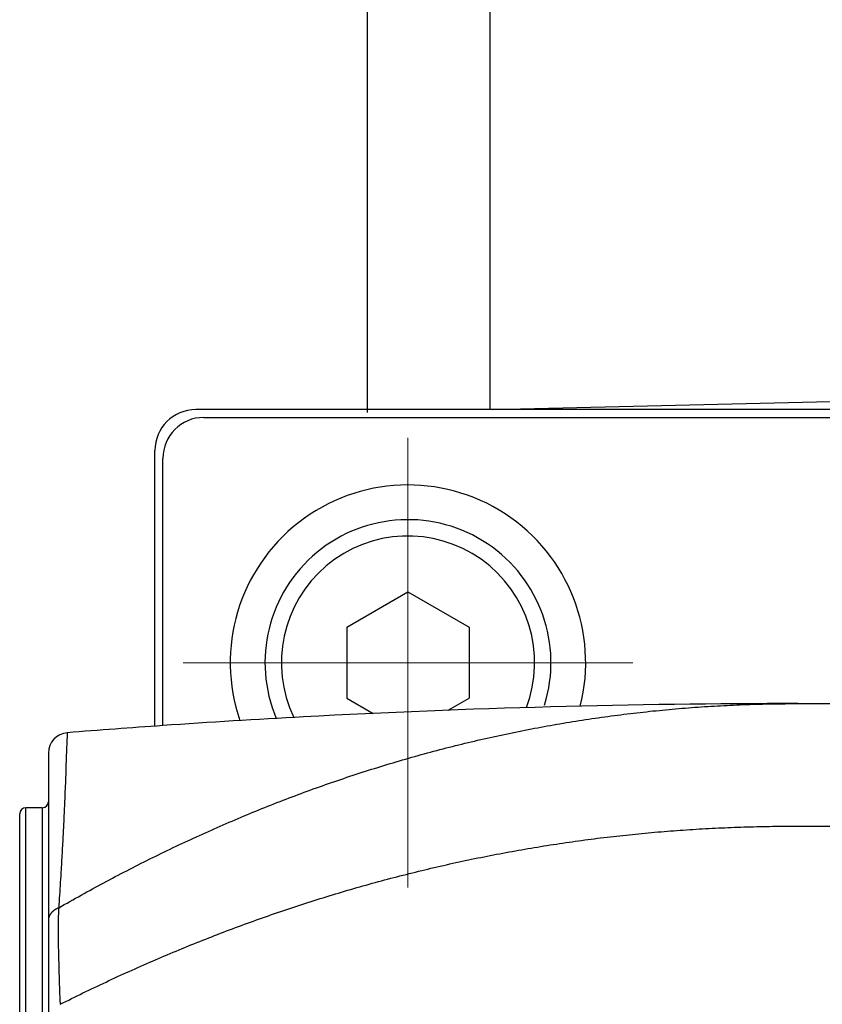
# Model space of a CAD drawing. Header units: millimetres. Extents: x 0 to 1300, y 0 to 891.
# Tile 28 of 127: x 569 to 589, y 292 to 316. Entities that reach past the tile are written whole.
import ezdxf

# ---------------------------------------------------------------- set-up
doc = ezdxf.new("R2010")
doc.units = ezdxf.units.MM
doc.header["$LTSCALE"] = 0.545669
doc.linetypes.add('CENTER', pattern=[50.8, 31.75, -6.35, 6.35, -6.35])
doc.layers.add('NoLayerName_001', color=7, linetype='Continuous')

# ---------------------------------------------------------------- blocks, each defined once
blk = doc.blocks.new('DIM_0002')
at = {"color": 3, "linetype": 'Continuous', "lineweight": 13}
blk.add_arc((52.31, 53.426), 52.31, 345, 255, dxfattribs=at)

msp = doc.modelspace()

# ---------------------------------------------------------------- linework, layer by layer
at = {"layer": 'NoLayerName_001', "color": 7, "linetype": 'Continuous', "lineweight": 25}
for p, q in [((580.877, 369.1881), (580.877, 306.1125)), ((577.877, 329.0831), (577.877, 306.041)), ((580.941, 306.114), (612.8294, 306.8732)), ((572.877, 301.7526), (572.877, 303.969)), ((577.377, 300.788), (578.877, 301.654)), ((578.877, 301.654), (580.377, 300.788)), ((577.377, 300.788), (577.377, 299.056)), ((580.377, 300.788), (580.377, 299.056)), ((577.377, 299.056), (578.0258, 298.6814)), ((579.8626, 298.7589), (580.377, 299.056))]:
    msp.add_line(p, q, dxfattribs=at)
at = {"layer": 'NoLayerName_001', "color": 110, "linetype": 'Continuous', "lineweight": 25}
for p, q in [((614.069, 306.114), (573.685, 306.114)), ((573.877, 305.922), (613.877, 305.922)), ((572.685, 298.3703), (572.685, 305.114)), ((572.877, 298.3837), (572.877, 304.922))]:
    msp.add_line(p, q, dxfattribs=at)
at = {"layer": 'NoLayerName_001', "color": 110, "linetype": 'CENTER', "lineweight": 13}
for p, q in [((578.877, 294.422), (578.877, 305.422)), ((573.377, 299.922), (584.377, 299.922))]:
    msp.add_line(p, q, dxfattribs=at)
at = {"layer": 'NoLayerName_001', "color": 60, "linetype": 'Continuous', "lineweight": 25}
for p, q in [((588.427, 298.9221), (588.427, 298.9093)), ((588.427, 298.922), (593.927, 298.922)), ((570.077, 297.7108), (570.077, 272.1332)), ((569.5232, 273.472), (569.5232, 296.372)), ((569.927, 296.372), (569.5232, 296.372)), ((569.927, 296.372), (569.927, 273.472)), ((569.3732, 273.6181), (569.3732, 296.2259)), ((588.427, 295.922), (593.927, 295.922))]:
    msp.add_line(p, q, dxfattribs=at)
at = {"layer": 'NoLayerName_001', "color": 110, "linetype": 'Continuous', "lineweight": 25}
for centre, radius, start, end in [((573.685, 305.114), 1, 90, 180), ((573.877, 304.922), 1, 90, 180), ((578.877, 299.922), 4.35, 345.85439, 198.98883)]:
    msp.add_arc(centre, radius, start, end, dxfattribs=at)
at = {"layer": 'NoLayerName_001', "color": 7, "linetype": 'Continuous', "lineweight": 25}
for radius, start, end in [(3.5, 342.80487, 202.91942), (3.1, 339.25094, 205.59227)]:
    msp.add_arc((578.877, 299.922), radius, start, end, dxfattribs=at)
at = {"layer": 'NoLayerName_001', "color": 60, "linetype": 'Continuous', "lineweight": 25}
for centre, radius, start, end in [((588.4281, 74.0756), 224.8466, 90.00028, 93.086777), ((588.4277, 74.1065), 224.8156, 93.087091, 93.966358), ((588.4277, 74.1065), 224.8156, 93.966358, 94.564328), ((570.577, 297.7108), 0.5, 94.56427, 179.99966), ((569.5232, 296.222), 0.15, 90, 178.5), ((569.927, 296.522), 0.15, 270, 360)]:
    msp.add_arc(centre, radius, start, end, dxfattribs=at)
for points, knots in [([(570.328, 293.9243), (570.5116, 294.0281), (570.8778, 294.2378), (571.4339, 294.5403), (571.9941, 294.8352), (572.5591, 295.1212), (573.1286, 295.3983), (573.7024, 295.6662), (574.2806, 295.9247), (574.8629, 296.1736), (575.4494, 296.4127), (576.0398, 296.6418), (576.634, 296.8607), (577.2319, 297.0694), (577.8333, 297.2675), (578.4381, 297.4551), (579.0461, 297.6318), (579.6573, 297.7975), (580.2713, 297.9521), (580.8881, 298.0956), (581.5074, 298.2279), (582.1291, 298.3488), (582.7528, 298.4583), (583.3786, 298.5563), (584.006, 298.6427), (584.635, 298.7175), (585.2653, 298.7807), (585.8966, 298.8324), (586.5286, 298.8726), (587.1612, 298.9009), (587.7941, 298.9192), (588.2161, 298.9202), (588.427, 298.9221)], [0, 0, 0, 0, 0.6328659, 1.2658887, 1.8990246, 2.5322366, 3.1654947, 3.7987762, 4.432066, 5.0653567, 5.6986424, 6.3319104, 6.9651522, 7.5983642, 8.2315487, 8.8647138, 9.4978736, 10.1310465, 10.7642384, 11.3974483, 12.0306772, 12.663928, 13.2972058, 13.9305185, 14.563876, 15.1972737, 15.8306811, 16.4640634, 17.0973826, 17.7305983, 18.363668, 18.9965471, 18.9965471, 18.9965471, 18.9965471]), ([(570.5373, 298.2092), (570.536, 298.1832), (570.5333, 298.1313), (570.5299, 298.0534), (570.5245, 297.9235), (570.5103, 297.5337), (570.4949, 297.0919), (570.4774, 296.6503), (570.4676, 296.4165), (570.4584, 296.2087), (570.4499, 296.0268), (570.4423, 295.871), (570.4345, 295.7152), (570.425, 295.5334), (570.4137, 295.3257), (570.4004, 295.0921), (570.385, 294.8325), (570.3611, 294.4433), (570.3411, 294.1319), (570.328, 293.9243)], [0, 0, 0, 0, 0.0780048, 0.1560083, 0.2340118, 0.4680263, 1.3260722, 1.5600851, 1.7940981, 2.0281115, 2.1841205, 2.3401295, 2.4961384, 2.6521472, 2.8861607, 3.1201743, 3.3541877, 3.6662048, 4.290239, 4.290239, 4.290239, 4.290239]), ([(570.3621, 291.5642), (570.5489, 291.6564), (570.9216, 291.8429), (571.4863, 292.111), (572.0543, 292.3721), (572.6263, 292.6247), (573.2019, 292.8691), (573.7811, 293.1049), (574.3637, 293.3321), (574.9497, 293.5504), (575.5389, 293.7598), (576.1313, 293.9601), (576.7266, 294.1512), (577.3249, 294.3329), (577.9259, 294.5053), (578.5296, 294.6681), (579.1358, 294.8212), (579.7444, 294.9646), (580.3552, 295.0982), (580.9681, 295.2219), (581.5829, 295.3357), (582.1995, 295.4396), (582.8178, 295.5334), (583.4375, 295.6171), (584.0585, 295.6908), (584.6807, 295.7542), (585.3038, 295.8076), (585.9277, 295.8509), (586.5522, 295.8842), (587.177, 295.9071), (587.802, 295.9213), (588.2187, 295.921), (588.427, 295.9221)], [0, 0, 0, 0, 0.6249703, 1.2500689, 1.8752622, 2.5005207, 3.1258196, 3.7511387, 4.3764629, 5.001782, 5.627089, 6.2523774, 6.8776434, 7.5028865, 8.1281093, 8.753318, 9.378522, 10.0037334, 10.6289565, 11.2541929, 11.8794448, 12.5047152, 13.1300085, 13.7553302, 14.3806865, 15.0060718, 15.6314622, 16.2568311, 16.8821495, 17.5073869, 18.132511, 18.7574882, 18.7574882, 18.7574882, 18.7574882]), ([(570.328, 293.9243), (570.3237, 293.9225), (570.3151, 293.919), (570.3025, 293.9134), (570.2899, 293.9074), (570.2775, 293.9011), (570.2653, 293.8945), (570.2532, 293.8876), (570.2414, 293.8804), (570.2298, 293.8727), (570.2183, 293.8648), (570.2072, 293.8565), (570.1963, 293.8479), (570.1857, 293.8389), (570.1754, 293.8295), (570.1654, 293.8198), (570.1558, 293.8098), (570.1466, 293.7993), (570.1379, 293.7885), (570.1295, 293.7774), (570.1217, 293.7659), (570.1144, 293.754), (570.1076, 293.7419), (570.1014, 293.7294), (570.0959, 293.7166), (570.091, 293.7035), (570.0868, 293.6902), (570.0833, 293.6767), (570.0805, 293.663), (570.0786, 293.6492), (570.0773, 293.6353), (570.0772, 293.6261), (570.077, 293.6215)], [0, 0, 0, 0, 0.01386717, 0.02774503, 0.04163046, 0.05552105, 0.06941511, 0.08331172, 0.09721082, 0.11111319, 0.12502037, 0.13893073, 0.15283995, 0.16674521, 0.18064551, 0.19454178, 0.20843703, 0.2223365, 0.23624655, 0.25016479, 0.26408528, 0.2780048, 0.29192323, 0.30584388, 0.31977371, 0.33372238, 0.34768641, 0.36165248, 0.37560846, 0.38954419, 0.40345206, 0.41732766, 0.41732766, 0.41732766, 0.41732766]), ([(570.328, 293.9243), (570.3266, 293.8981), (570.3236, 293.8457), (570.3203, 293.7671), (570.3177, 293.6884), (570.3157, 293.6097), (570.3144, 293.531), (570.3136, 293.4523), (570.3134, 293.3736), (570.3136, 293.2949), (570.3143, 293.2161), (570.3153, 293.1374), (570.3166, 293.0588), (570.3186, 292.9538), (570.3222, 292.7965), (570.3272, 292.5867), (570.3327, 292.3769), (570.338, 292.1933), (570.3421, 292.0622), (570.3457, 291.9573), (570.3485, 291.8787), (570.3515, 291.8), (570.3548, 291.7214), (570.3583, 291.6428), (570.3609, 291.5904), (570.3621, 291.5642)], [0, 0, 0, 0, 0.0787018, 0.157407, 0.2361171, 0.3148321, 0.3935504, 0.4722696, 0.5509856, 0.6296952, 0.7084001, 0.7871025, 0.8658039, 0.9445052, 1.1019084, 1.338012, 1.5741154, 1.7315198, 1.8889269, 1.9676306, 2.0463338, 2.1250363, 2.203738, 2.2824393, 2.3611404, 2.3611404, 2.3611404, 2.3611404])]:
    msp.add_open_spline(points, degree=3, knots=knots, dxfattribs=at)

# ---------------------------------------------------------------- block references
at = {"layer": 'NoLayerName_001', "color": 3, "linetype": 'Continuous', "lineweight": 13}
msp.add_blockref('DIM_0002', (541.5667, 231.4964), dxfattribs=at)

doc.saveas('drawing.dxf')
